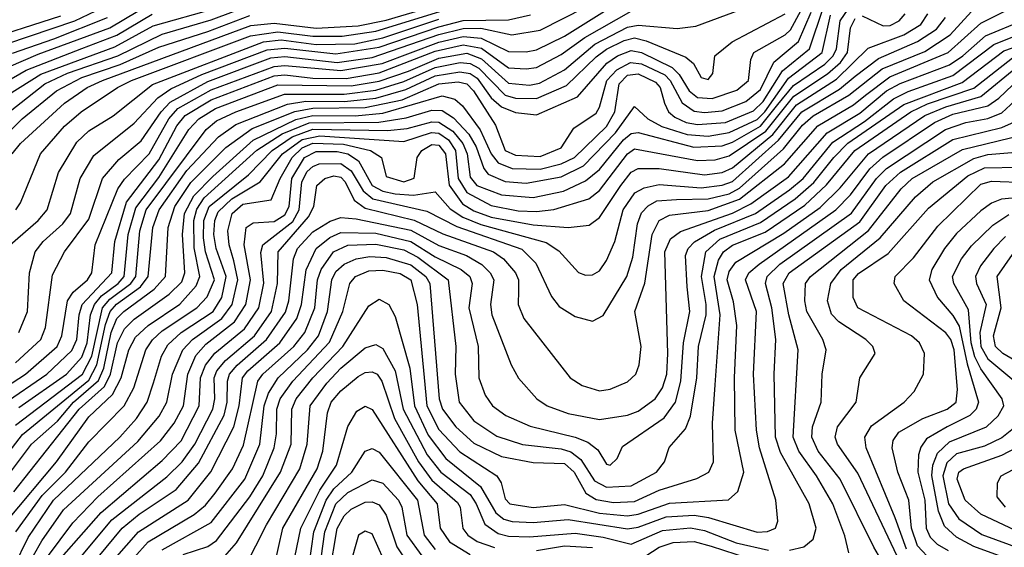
# Model space of a CAD drawing. Extents: x 997026 to 1115308, y 536381 to 619039.
# Tile 209 of 256: x 1039847 to 1042662, y 567391 to 568899. Entities that reach past the tile are written whole.
import ezdxf

# ---------------------------------------------------------------- set-up
doc = ezdxf.new("R2010")
doc.units = 0

msp = doc.modelspace()

# ---------------------------------------------------------------- linework, layer by layer
at = {"layer": '0CON20XD'}
for points in [[(1039768.5, 567601.5), (1039855, 567712.7), (1040045, 567868.8), (1040068, 567912), (1040092.3, 568027.7), (1040105.7, 568064.3), (1040124.2, 568085.8), (1040192.3, 568135), (1040214.3, 568165), (1040227.7, 568305), (1040245.9, 568355), (1040325, 568467.2), (1040415.8, 568564.2), (1040465, 568598.9), (1040612.5, 568657.5), (1040665, 568665.3), (1040775.4, 568664.6), (1040865, 568674.3), (1040951, 568699), (1041035, 568738.3), (1041105, 568749.9), (1041135, 568744.6), (1041155, 568731.8), (1041195.4, 568675.4), (1041225, 568649.1), (1041265, 568633), (1041325, 568626.8), (1041441.8, 568678.2), (1041525.8, 568774.2), (1041555.9, 568795), (1041595, 568810.8), (1041625, 568804.9), (1041712.3, 568762.3), (1041732, 568742), (1041760.6, 568695), (1041785, 568676.5), (1041826.3, 568673.7), (1041896.9, 568696.9), (1041930.4, 568725), (1041936.8, 568785), (1041946.1, 568805), (1042035, 568854.9), (1042050.3, 568869.7), (1042127.8, 569012.2)], [(1039770.8, 567825), (1039863.8, 567885), (1039954.3, 567965), (1039968.3, 567995), (1039983.8, 568095), (1039999.8, 568120.2), (1040041, 568155), (1040053.5, 568175), (1040063.1, 568255), (1040127.8, 568415), (1040146.8, 568443.2), (1040217.3, 568515), (1040273.7, 568615), (1040299.4, 568645), (1040395, 568698.5), (1040574.9, 568765.1), (1040605, 568767.4), (1040765, 568752.9), (1040883.6, 568773.6), (1041045, 568833.9), (1041115, 568850.3), (1041166.1, 568846.1), (1041245, 568807.5), (1041295, 568806.7), (1041325, 568812.8), (1041405, 568851.7), (1041595, 568971.7)], [(1039810.7, 568829.3), (1040004.9, 568895.1), (1040105, 568943.3)], [(1039816, 568764), (1039900.2, 568799.8), (1040105, 568875.7), (1040225, 568946.9)], [(1039825.6, 568515), (1039849.4, 568545), (1039975, 568659.9), (1040040, 568705), (1040084, 568725), (1040508.4, 568881.6), (1040575, 568888.8), (1040695, 568874.7), (1040815, 568880.9), (1040895, 568896.9), (1041095, 568957.4)], [(1039836.4, 567435), (1039911.5, 567538.5), (1039977.9, 567605), (1040045, 567691.9), (1040146.1, 567795), (1040173.4, 567846.6), (1040208.2, 567955), (1040226.6, 567983.4), (1040255, 568009.3), (1040353.9, 568075), (1040383.4, 568106.6), (1040404.1, 568155), (1040378.5, 568235), (1040372.4, 568275), (1040373.5, 568325), (1040388.7, 568365), (1040501.4, 568455), (1040568.7, 568525), (1040626.1, 568563.9), (1040685, 568585.7), (1040898.4, 568581.6), (1040955, 568587.7), (1041025, 568606.9), (1041045, 568606.1), (1041085, 568580.3), (1041114.1, 568545), (1041126.6, 568515), (1041135, 568448.4), (1041154.2, 568425), (1041225, 568397.8), (1041315, 568390.6), (1041401.5, 568408.5), (1041465, 568437.9), (1041505, 568470.5), (1041573.6, 568555), (1041595, 568573.3), (1041615, 568576), (1041773.9, 568533.9), (1041855, 568538.1), (1041885, 568548.8), (1041965, 568593.8), (1042014.3, 568655.7), (1042059.4, 568710.6), (1042148.7, 568771.3), (1042172.9, 568795), (1042182.1, 568815), (1042192.8, 568895), (1042226.2, 568943.8)], [(1039845, 567790.6), (1039980.8, 567885), (1040025, 567933.7), (1040040.3, 567975), (1040050.1, 568055), (1040060.8, 568085), (1040080.8, 568109.2), (1040129, 568145), (1040146.2, 568165), (1040157.7, 568285), (1040178.9, 568361.1), (1040245, 568447.6), (1040330.8, 568585), (1040359.1, 568615), (1040406.7, 568645), (1040585, 568712.5), (1040795, 568709.2), (1040875, 568722.9), (1040958.4, 568751.6), (1041045, 568788.5), (1041125, 568802.6), (1041166.9, 568786.9), (1041245, 568716.8), (1041305, 568711.6), (1041333.2, 568716.8), (1041405, 568755.6), (1041491.1, 568828.9), (1041585, 568877.1), (1041615, 568883.3), (1041726.3, 568873.7), (1041779.7, 568880.3), (1042025, 568971.1)], [(1039701.6, 568545), (1039918.9, 568715), (1039984.2, 568745.8), (1040128.2, 568795), (1040255, 568857.1), (1040395, 568898.4), (1040515, 568943.1)], [(1039800.3, 567799.7), (1039924.6, 567885), (1039996.5, 567953.5), (1040010.3, 567985), (1040017.2, 568055), (1040026.3, 568085), (1040111.1, 568175), (1040119.7, 568265), (1040152.7, 568377.3), (1040245, 568498), (1040296.8, 568595), (1040320.6, 568625), (1040395, 568669.8), (1040575, 568738.5), (1040605, 568741.4), (1040685, 568731.7), (1040780.5, 568730.5), (1040875, 568747), (1041035, 568808.2), (1041115, 568827), (1041167, 568817), (1041245, 568761.2), (1041295, 568757.7), (1041325, 568762.1), (1041395, 568798.8), (1041462.8, 568847.2), (1041595, 568922.6)], [(1039815, 567597.8), (1039881.1, 567685), (1039955, 567751.4), (1040000.8, 567805), (1040072.5, 567867.5), (1040087.6, 567902.4), (1040109.3, 568005), (1040125, 568044.3), (1040144.6, 568065), (1040231.4, 568128.6), (1040263.7, 568165), (1040271.5, 568305), (1040290.8, 568365), (1040337, 568433), (1040436.6, 568533.4), (1040512.3, 568587.7), (1040633.7, 568636.3), (1040685, 568645.4), (1040835, 568647.6), (1040940.2, 568669.8), (1041045, 568715.1), (1041100.5, 568720.5), (1041125, 568715.3), (1041144.4, 568695), (1041207.1, 568597.1), (1041235.2, 568525), (1041265, 568511), (1041335, 568507.9), (1041395, 568532.7), (1041431.2, 568588.8), (1041495, 568631.2), (1041505, 568648.5), (1041525.7, 568725), (1041554.6, 568755.4), (1041593.4, 568776.6), (1041625, 568772.1), (1041691, 568741), (1041707.1, 568725), (1041740.6, 568660.6), (1041775, 568637.5), (1041805, 568633.1), (1041855, 568638.3), (1041923.2, 568665), (1041965, 568699.1), (1042002.8, 568777.2), (1042073.5, 568836.5), (1042110, 568920)], [(1039815.3, 568684.7), (1039907.6, 568742.4), (1040119.3, 568820.7), (1040228.8, 568881.2), (1040405, 568930.9)], [(1039830.5, 567549.5), (1040017.7, 567785), (1040089.9, 567850.1), (1040107.2, 567885), (1040127.2, 567975), (1040146.6, 568015), (1040175, 568042.5), (1040275, 568113.8), (1040310.4, 568149.6), (1040319.1, 568175), (1040312.3, 568285), (1040318.8, 568345), (1040345, 568395), (1040399.9, 568450.1), (1040515, 568554.6), (1040636.5, 568613.5), (1040685, 568625), (1040806, 568624), (1040885, 568631.4), (1041055, 568680.6), (1041091, 568671), (1041112.6, 568652.6), (1041163.3, 568583.3), (1041194.7, 568514.7), (1041215, 568489.6), (1041255, 568473), (1041335, 568471.4), (1041395, 568486.3), (1041433.2, 568505), (1041525, 568593.6), (1041548.6, 568635), (1041560.9, 568715), (1041585, 568739.6), (1041615, 568743.4), (1041665, 568719.9), (1041678.1, 568705), (1041690, 568660), (1041702.1, 568635), (1041720.3, 568620.3), (1041752.5, 568605), (1041785, 568598.8), (1041865, 568605.1), (1041945, 568638.1), (1041972.1, 568665), (1042028, 568752), (1042104.9, 568815), (1042145, 568934.3)], [(1039835, 567918.2), (1039907.6, 567985), (1039920.9, 568019.1), (1039941.1, 568168.9), (1039975.2, 568235), (1040045, 568328.4), (1040084.5, 568445), (1040130.9, 568499.1), (1040195, 568552.2), (1040251.4, 568635), (1040277.1, 568662.9), (1040385, 568721.9), (1040565, 568789.4), (1040605, 568793.3), (1040755, 568776.6), (1040855, 568790.4), (1041045, 568856), (1041115, 568873.4), (1041165, 568874), (1041254.4, 568855.6), (1041335, 568868.5), (1041465, 568934.6)], [(1039835, 567739.9), (1040026.9, 567885), (1040053.5, 567936.5), (1040084, 568075), (1040105, 568100.1), (1040165.2, 568144.8), (1040178.9, 568165), (1040190.6, 568295), (1040208.9, 568355), (1040380.4, 568585), (1040410.2, 568609.8), (1040464.8, 568635.2), (1040604.5, 568685.5), (1040775, 568685.8), (1040865, 568697.1), (1040945, 568721.9), (1041035, 568761.7), (1041106.3, 568776.3), (1041135, 568773.2), (1041160.1, 568760.1), (1041235, 568683), (1041265, 568674.5), (1041325, 568673.6), (1041410, 568710), (1041495, 568792.8), (1041525, 568814.2), (1041575, 568839.2), (1041605, 568846.3), (1041638.4, 568838.4), (1041751.4, 568791.4), (1041773.2, 568773.2), (1041795, 568732.9), (1041815, 568727.3), (1041828.8, 568745), (1041834.5, 568795), (1041884.1, 568835), (1042035, 568915.2)], [(1039836.7, 568355), (1039850, 568375), (1039906.5, 568515), (1039975.5, 568594.5), (1040023, 568635), (1040126.5, 568705), (1040167.3, 568725), (1040507.5, 568852.5), (1040585, 568863.9), (1040685, 568851.8), (1040768.9, 568851.1), (1040865, 568865.8), (1041085, 568933)], [(1039917.8, 567305), (1040079.8, 567490.2), (1040255, 567639), (1040308.5, 567695), (1040360.5, 567795), (1040364, 567875), (1040378.5, 567911.5), (1040404.8, 567945.2), (1040490.1, 568015), (1040530.5, 568075), (1040545.5, 568145.5), (1040537.1, 568232.9), (1040542.5, 568255), (1040627.8, 568322.2), (1040646.5, 568355), (1040653.6, 568435), (1040669.5, 568465), (1040685, 568479.4), (1040703.8, 568486.2), (1040765, 568487.3), (1040795, 568466.3), (1040829.1, 568409.1), (1040857, 568387), (1041011.2, 568351.2), (1041097.1, 568307.1), (1041282.5, 568242.5), (1041322.4, 568202.4), (1041367.2, 568107.2), (1041389, 568079), (1041435, 568050), (1041485, 568037.1), (1041515, 568053.5), (1041582.4, 568165), (1041599.7, 568220.3), (1041613.6, 568315), (1041625, 568346.2), (1041643.5, 568366.5), (1041668.8, 568381.2), (1041725.1, 568385.1), (1041815, 568386.1), (1041875, 568400.6), (1041905, 568417), (1042030.8, 568529.2), (1042085, 568597.2), (1042115, 568623.4), (1042217.1, 568682.9), (1042312.2, 568757.8), (1042435, 568808.1), (1042507.4, 568855), (1042567.7, 568922.3)], [(1040023.8, 567365), (1040111.1, 567468.9), (1040267.8, 567592.2), (1040312.1, 567635), (1040347.7, 567685), (1040399.6, 567785), (1040404.9, 567815), (1040402.9, 567875), (1040410.6, 567895), (1040435.6, 567925), (1040518.1, 567995), (1040567.3, 568065), (1040584.3, 568145), (1040586.1, 568235), (1040672.8, 568335), (1040688.5, 568365), (1040696.7, 568425), (1040720, 568445), (1040745, 568452.7), (1040765, 568448.6), (1040777.8, 568435), (1040803.2, 568383.2), (1040835, 568360), (1040975, 568325.9), (1041056.5, 568286.5), (1041202, 568235), (1041229.8, 568215), (1041264.4, 568175), (1041273, 568155), (1041273.2, 568125), (1041272.3, 568085), (1041287.9, 568045), (1041420.5, 567875), (1041455, 567852.8), (1041505, 567837.6), (1041535, 567842.2), (1041585, 567863.4), (1041608.7, 567885), (1041617.9, 567912.1), (1041623.7, 567965), (1041605.7, 568065), (1041634.2, 568145.8), (1041655.1, 568285), (1041675, 568324.8), (1041705, 568340), (1041815, 568353.3), (1041905, 568385.4), (1042033.6, 568486.4), (1042128.9, 568595), (1042230.6, 568655), (1042265, 568682.7), (1042334.4, 568735.6), (1042501, 568805), (1042595, 568888.7), (1042667.1, 568925)], [(1039681.6, 568648.4), (1039866, 568754), (1040025, 568815.9), (1040125, 568854.2), (1040226, 568914)], [(1039726.9, 568833.1), (1039965, 568909.8)], [(1039761.9, 568525), (1039854.2, 568615), (1039952.3, 568695), (1040025, 568733.7), (1040135, 568770.3), (1040245, 568819.8), (1040385, 568864.5), (1040505, 568910.7)], [(1039811.1, 567465), (1039952.2, 567635), (1040045, 567763.8), (1040112.5, 567827.5), (1040137.3, 567875), (1040158.9, 567955), (1040178.7, 567991.3), (1040214.5, 568025), (1040305, 568085.7), (1040352.2, 568137.8), (1040362, 568165), (1040346.3, 568246.3), (1040345.2, 568324.8), (1040353.4, 568356.6), (1040375, 568389.1), (1040524.8, 568525.2), (1040597.5, 568572.5), (1040675, 568603.7), (1040874.3, 568605.7), (1040951.8, 568618.2), (1041025, 568639.9), (1041055, 568638.9), (1041087.7, 568617.7), (1041131.1, 568571.1), (1041151.8, 568535), (1041173.7, 568473.7), (1041186.7, 568456.7), (1041235, 568436.1), (1041295, 568431.7), (1041395, 568449.8), (1041459.3, 568480.7), (1041550.4, 568575), (1041605, 568650.8), (1041642.5, 568615), (1041683, 568593), (1041755, 568570.2), (1041815, 568566), (1041875, 568575.8), (1041955, 568613.4), (1041977.3, 568635), (1042045, 568731), (1042140.8, 568805), (1042165, 568911.1)], [(1039820.5, 568255), (1039900.4, 568325), (1039926, 568355), (1039958.6, 568461.4), (1040011.1, 568548.9), (1040045, 568580.7), (1040115, 568623.8), (1040227, 568713), (1040544.7, 568835.3), (1040595, 568840.9), (1040695, 568827.8), (1040805, 568829.8), (1040885, 568846.6), (1041045, 568900)], [(1039827.2, 568802.8), (1039945, 568843.7), (1040097.9, 568905)], [(1039830.8, 567335), (1039871.5, 567418.5), (1039943.8, 567525), (1040133.8, 567705), (1040180.9, 567759.1), (1040211.7, 567805), (1040229.5, 567860.5), (1040253, 567937), (1040270.7, 567969.3), (1040309.3, 568005), (1040400.4, 568065), (1040425.6, 568104.4), (1040438, 568165), (1040409, 568245), (1040402.7, 568285), (1040405.1, 568325), (1040415, 568349.7), (1040453.4, 568386.6), (1040535.1, 568434.9), (1040598.4, 568515), (1040655, 568556.5), (1040705, 568567), (1040945, 568550.8), (1041024.3, 568575.7), (1041045, 568574.6), (1041073.1, 568555), (1041093.4, 568525), (1041100.5, 568445), (1041125, 568404.9), (1041195, 568367.5), (1041272.4, 568352.4), (1041325, 568349.9), (1041374.1, 568355.9), (1041473.9, 568386.1), (1041505, 568410.3), (1041584.6, 568515), (1041605, 568529), (1041785, 568495.7), (1041835, 568498), (1041875, 568509.1), (1041979.9, 568580.1), (1042060.4, 568679.6), (1042156.5, 568743.5), (1042193.7, 568776.3), (1042213.7, 568805), (1042222.1, 568875), (1042235, 568902)], [(1039845, 568004.7), (1039869.5, 568065), (1039875.8, 568175), (1039891.7, 568235), (1039914.8, 568265), (1039970.5, 568315), (1039992.6, 568345), (1040020.3, 568445), (1040059.7, 568510.3), (1040175, 568603), (1040242, 568675), (1040279.2, 568700.8), (1040368.3, 568741.7), (1040555, 568812.4), (1040605, 568817.5), (1040751.1, 568801.1), (1040875, 568819.6), (1041045, 568877.9), (1041115, 568895.8), (1041245, 568898.5), (1041307.6, 568912.4)], [(1039862.9, 567325), (1039910.6, 567409.4), (1039972.6, 567497.4), (1040185, 567692.7), (1040245.7, 567765), (1040267.8, 567805), (1040284.2, 567885), (1040313.3, 567955), (1040341, 567985), (1040425.2, 568044.8), (1040455.1, 568084.9), (1040471.2, 568155), (1040459.4, 568209.4), (1040445.9, 568255), (1040442.2, 568295), (1040454.5, 568345), (1040485, 568371.2), (1040566.1, 568383.9), (1040591.6, 568445), (1040626.1, 568505), (1040655, 568532.6), (1040685, 568545.5), (1040773, 568543), (1040849.7, 568525), (1040881.6, 568505), (1040895, 568450.3), (1040945, 568434.9), (1040975, 568445.4), (1040983.2, 568505), (1040996.7, 568525), (1041025, 568541.4), (1041045, 568539.9), (1041064.9, 568515), (1041075.2, 568425.2), (1041112.6, 568372.6), (1041145, 568352.7), (1041195, 568334.3), (1041315, 568312.4), (1041415.5, 568304.5), (1041475, 568311), (1041505, 568333.1), (1041565.4, 568424.6), (1041595, 568462.3), (1041615, 568473), (1041675, 568472.8), (1041805, 568455.3), (1041855, 568461.8), (1041885, 568475.3), (1041999.7, 568570.3), (1042067.6, 568655), (1042181.8, 568728.2), (1042272.7, 568817.3), (1042375, 568855.3), (1042423.2, 568885), (1042442.9, 568915)], [(1039890.5, 567315), (1039999.1, 567460.9), (1040070.3, 567535), (1040249.4, 567695), (1040289.3, 567745), (1040315.4, 567795), (1040327.6, 567885), (1040351.3, 567938.7), (1040379.2, 567970.8), (1040461.2, 568035), (1040493.5, 568085), (1040507, 568155), (1040489, 568255), (1040494.9, 568305.1), (1040515, 568318.4), (1040575, 568322), (1040605, 568341), (1040617.4, 568365), (1040625.1, 568445), (1040661.6, 568505), (1040695, 568522.2), (1040755, 568521.6), (1040785.2, 568515), (1040815.9, 568495), (1040855.1, 568425), (1040885, 568408.5), (1040920.9, 568400.9), (1040972.9, 568397.1), (1041035, 568406.8), (1041078.2, 568358.2), (1041113.8, 568333.8), (1041165, 568313.5), (1041351.8, 568261.8), (1041388.1, 568238.1), (1041445, 568175.6), (1041465, 568168.2), (1041485, 568169.6), (1041505, 568180.9), (1041525, 568210.5), (1041548.6, 568265), (1041572.1, 568355), (1041606.1, 568403.9), (1041632.3, 568417.7), (1041675, 568427.8), (1041795, 568418.3), (1041855, 568425.6), (1041885, 568436.3), (1042016.2, 568553.8), (1042082.7, 568635), (1042190.2, 568699.8), (1042235, 568736.8), (1042302.4, 568787.6), (1042414, 568836), (1042468.3, 568871.7), (1042493.2, 568905)], [(1040048.8, 567335), (1040140.6, 567445), (1040189, 567485), (1040294.6, 567555.4), (1040358.9, 567631.1), (1040431.4, 567768.6), (1040440.6, 567805), (1040441.2, 567865), (1040446.8, 567885), (1040468.7, 567911.3), (1040553.3, 567985), (1040607, 568063), (1040616.2, 568095), (1040629.8, 568215), (1040641.9, 568245), (1040685, 568292.1), (1040735, 568322.6), (1040765, 568333.1), (1040809.1, 568329.1), (1040965, 568297.1), (1041045, 568253), (1041124.8, 568224.8), (1041168.5, 568198.5), (1041192.5, 568175), (1041202.8, 568155), (1041193.2, 568085), (1041196.9, 568055), (1041251.8, 567911.8), (1041273.6, 567873.6), (1041325.4, 567815), (1041355.2, 567795.2), (1041415, 567772.8), (1041505, 567755.5), (1041585, 567768.3), (1041615, 567779.3), (1041663.6, 567815), (1041685, 567846.7), (1041696.8, 567885), (1041700.4, 567945), (1041691.2, 568235), (1041707.3, 568272.7), (1041736.6, 568293.4), (1041885, 568345.7), (1041937.6, 568372.4), (1042045, 568449.5), (1042155, 568575.1), (1042248.5, 568631.5), (1042324.9, 568695.1), (1042364.1, 568715.9), (1042505, 568769.6), (1042543.6, 568795), (1042607.5, 568852.5), (1042713.9, 568896.1)], [(1042255, 568909.4), (1042315, 568881.1), (1042335, 568882.3), (1042361.2, 568895), (1042378.1, 568915)], [(1040090.8, 567325), (1040186.7, 567435), (1040329, 567525), (1040393.5, 567606.5), (1040459.4, 567735), (1040474.7, 567795), (1040484.6, 567875.4), (1040499.4, 567895), (1040590.8, 567975), (1040639.7, 568045), (1040653.3, 568085), (1040666, 568184), (1040694.9, 568245), (1040733.5, 568276.5), (1040765, 568290.2), (1040865, 568288.6), (1040965, 568265.1), (1041035, 568221.1), (1041109.2, 568185), (1041133.8, 568165), (1041140.9, 568145), (1041131.2, 568075), (1041158.3, 567965), (1041160.2, 567875), (1041178.1, 567825), (1041198.8, 567795), (1041237.4, 567767.4), (1041306.7, 567736.7), (1041435, 567705.7), (1041471.3, 567691.3), (1041499.5, 567669.5), (1041525, 567628.1), (1041535, 567625.6), (1041555, 567644), (1041570.8, 567679.2), (1041689.5, 567760.5), (1041722.2, 567805), (1041737.2, 567865), (1041744.7, 567975.3), (1041763.1, 568065), (1041755.1, 568135.1), (1041750.6, 568225), (1041757.8, 568245), (1041776.3, 568263.7), (1041833.3, 568296.7), (1041950.2, 568345), (1042048.1, 568411.9), (1042086.4, 568445), (1042171.6, 568548.4), (1042262.2, 568607.8), (1042345, 568672.2), (1042387, 568693), (1042515, 568738.8), (1042632.2, 568827.8), (1042755, 568877.2)], [(1040132.7, 567315), (1040215, 567406), (1040346, 567484), (1040378.6, 567511.4), (1040405.7, 567545), (1040455.4, 567615), (1040487.2, 567682.8), (1040528.4, 567865), (1040542.4, 567885), (1040630.9, 567965), (1040662.8, 568005), (1040690.8, 568075), (1040699, 568155), (1040709.4, 568185), (1040744.8, 568235), (1040785, 568254), (1040865, 568256.7), (1040945, 568240.5), (1040985, 568219.6), (1041071.8, 568155), (1041093.9, 567965), (1041092.1, 567885), (1041103.3, 567805), (1041145, 567752.5), (1041211.3, 567708.7), (1041284.7, 567684.7), (1041395, 567671.8), (1041423.1, 567663.1), (1041451.4, 567641.4), (1041490.6, 567580.6), (1041525, 567562.4), (1041595, 567566.3), (1041667.5, 567605), (1041690, 567635), (1041703.7, 567676.3), (1041750.8, 567729.2), (1041764.4, 567765.6), (1041782.5, 567875), (1041787.8, 567965), (1041809.2, 568055), (1041809.9, 568085), (1041796.6, 568165), (1041809, 568235), (1041849, 568271), (1041965, 568318.8), (1042063.9, 568386.1), (1042117.1, 568432.9), (1042174, 568505), (1042214.6, 568545.4), (1042374.3, 568655.7), (1042541.4, 568718.6), (1042660.6, 568809.4), (1042765, 568845.9)], [(1040255, 567383), (1040395, 567461.3), (1040490.9, 567585), (1040533.6, 567685), (1040546.4, 567795), (1040558.5, 567831.5), (1040586.4, 567875), (1040670.5, 567955), (1040701.1, 567995), (1040727.3, 568065), (1040739.7, 568155), (1040751.4, 568178.6), (1040775, 568200.1), (1040809.6, 568215), (1040848.5, 568221.5), (1040895, 568218.6), (1040965, 568197.9), (1041008, 568165), (1041019.8, 568145), (1041046.3, 567815), (1041056.2, 567785), (1041093.7, 567735), (1041145, 567688.5), (1041225, 567649.8), (1041315, 567633.1), (1041405, 567630), (1041432.3, 567605), (1041465.4, 567545.4), (1041495, 567526.9), (1041545, 567518.6), (1041605, 567521.4), (1041675, 567554.4), (1041782.6, 567587.4), (1041817.1, 567605), (1041830.8, 567635), (1041827.7, 567745), (1041834.9, 567855), (1041849.2, 568055), (1041832.8, 568165), (1041845, 568211.2), (1041858.8, 568235), (1041885, 568254.1), (1041978.3, 568291.7), (1042091.5, 568368.5), (1042153.8, 568426.2), (1042234.7, 568525), (1042394.1, 568635), (1042442.3, 568657.7), (1042575, 568703.1), (1042685, 568789.8)], [(1040315, 567369.7), (1040385, 567393.2), (1040410.3, 567409.7), (1040505.2, 567534.8), (1040542.1, 567595), (1040575.1, 567675), (1040581.7, 567715), (1040582.2, 567785), (1040591.7, 567815), (1040627.9, 567865), (1040732.8, 567977.2), (1040771.2, 568065), (1040790.7, 568145), (1040807.5, 568165), (1040845, 568180.5), (1040885, 568182.9), (1040935, 568173), (1040965.4, 568155), (1040983.2, 568085), (1041003.7, 567876.3), (1041011, 567795), (1041045, 567727.6), (1041105, 567663.5), (1041211.2, 567595), (1041223.4, 567575), (1041235, 567528.8), (1041248.5, 567515), (1041315, 567504.4), (1041405, 567512.8), (1041505, 567487.9), (1041585, 567480.3), (1041615, 567485.1), (1041705, 567517.2), (1041873.5, 567526.5), (1041900.3, 567549.7), (1041917.3, 567605), (1041892.7, 567725), (1041890.8, 567875), (1041897.1, 568025), (1041887.6, 568092.4), (1041869.6, 568155), (1041875, 568178.8), (1041894.1, 568205.9), (1042031.9, 568288.1), (1042135, 568361.9), (1042192.1, 568417.9), (1042273.2, 568515), (1042434.8, 568625), (1042495, 568649.7), (1042595, 568679.2), (1042695, 568760.6)], [(1040420.2, 567349.8), (1040466.9, 567403.1), (1040592.5, 567605), (1040623.2, 567685), (1040625.6, 567785), (1040638, 567815), (1040685.6, 567875), (1040771.4, 567965), (1040845, 568080.7), (1040875, 568099.6), (1040902.1, 568085), (1040920.5, 568050.5), (1040962.5, 567902.5), (1040975.6, 567795), (1041015, 567711.6), (1041065, 567644.3), (1041164.3, 567564.3), (1041208.7, 567488.7), (1041231.3, 567471.3), (1041255, 567464.5), (1041315, 567461.2), (1041415, 567470.1), (1041585, 567443.5), (1041615, 567447.9), (1041695, 567478.2), (1041775, 567482.5), (1041816.1, 567476.1), (1041955, 567434.2), (1041984.4, 567435.6), (1042007.5, 567445), (1042014.6, 567465), (1042008.4, 567525), (1041961.7, 567675), (1041953.7, 567725), (1041944.9, 567885), (1041953.2, 568065), (1041921.8, 568155), (1041931.2, 568175), (1041960.6, 568199.4), (1042180, 568355), (1042222.4, 568397.6), (1042277.7, 568472.3), (1042314.5, 568505.5), (1042461.8, 568605), (1042515, 568628.8), (1042615, 568652.6), (1042646.2, 568673.8), (1042705, 568730.6)], [(1042047.5, 567382.5), (1042088.4, 567391.6), (1042115.8, 567414.2), (1042123.9, 567445), (1042103.7, 567515), (1042021.7, 567661.7), (1042007.6, 567705), (1042003.9, 567885), (1042008.2, 567985), (1041997.7, 568075), (1041979.4, 568145), (1041983.5, 568165), (1042020.2, 568199.8), (1042224.7, 568345.3), (1042296.3, 568445), (1042325, 568473.1), (1042493.4, 568585), (1042552.2, 568605), (1042615, 568616), (1042655, 568632.2), (1042729.4, 568700.6)], [(1042217.5, 567375), (1042206.3, 567423.7), (1042171.8, 567515), (1042124.5, 567595), (1042074.1, 567665), (1042057.8, 567705), (1042072.1, 567955), (1042045.4, 568055), (1042029.6, 568145), (1042046.4, 568175), (1042249.2, 568320.8), (1042323.1, 568425), (1042365, 568462.9), (1042515, 568556.1), (1042655, 568590.4), (1042699.8, 568610.2)], [(1042315.2, 567345), (1042288.9, 567391.1), (1042192.7, 567585), (1042130.1, 567665), (1042111.5, 567705), (1042113, 567735), (1042138.4, 567805), (1042141, 567885), (1042152.9, 567955), (1042142.7, 567985), (1042097, 568065), (1042091.6, 568095), (1042093.7, 568145), (1042107.6, 568165), (1042273.7, 568296.3), (1042366.5, 568415), (1042398.8, 568445), (1042542, 568528), (1042711.1, 568568.9)], [(1042355.3, 567365), (1042242.8, 567602.8), (1042185.2, 567685), (1042178.1, 567705), (1042184.8, 567735), (1042238.2, 567805), (1042248.5, 567875), (1042292.2, 567945), (1042285.5, 567965), (1042266.2, 567985), (1042188.4, 568035), (1042167.4, 568057.4), (1042156.6, 568095), (1042165.8, 568145), (1042195.4, 568185), (1042307, 568275), (1042407.5, 568392.5), (1042457.7, 568435), (1042575, 568502.2), (1042615, 568513.5), (1042695, 568519.8)], [(1042381.8, 567385), (1042349.9, 567475), (1042266.9, 567675), (1042262.7, 567705), (1042282.1, 567737.9), (1042375.4, 567805), (1042404, 567836), (1042430.9, 567885), (1042433.5, 567945), (1042419.4, 567975), (1042396.7, 567995), (1042243.2, 568075), (1042229.4, 568105), (1042229.5, 568155), (1042245, 568173.1), (1042329.7, 568230.3), (1042445, 568359.5), (1042557.9, 568452.1), (1042605, 568475.1), (1042705, 568477.2)], [(1042455, 567351.4), (1042413.9, 567395), (1042396.1, 567445), (1042389.2, 567525), (1042357.3, 567605), (1042341.5, 567675), (1042344.5, 567695.5), (1042360.6, 567719.4), (1042428.6, 567758.6), (1042498, 567785), (1042524.2, 567805.8), (1042527.9, 567842.1), (1042518.1, 567955), (1042508.6, 567985), (1042495, 568003.2), (1042374.6, 568095), (1042346.5, 568145), (1042350, 568165), (1042401.7, 568218.3), (1042472, 568308), (1042595, 568428.2), (1042625, 568437), (1042725, 568433)], [(1042725, 568391.9), (1042654.1, 568385.9), (1042625, 568374.1), (1042595, 568351.9), (1042525, 568287.1), (1042490.8, 568245), (1042454.8, 568185), (1042447, 568155), (1042470.6, 568105), (1042515, 568053), (1042532.3, 568022.3), (1042555.4, 567915.4), (1042588.3, 567805), (1042581.4, 567785), (1042563.1, 567766.9), (1042498.6, 567735), (1042438.9, 567701.1), (1042422.7, 567677.3), (1042416.4, 567655), (1042414.4, 567605), (1042434.3, 567525), (1042438.8, 567445), (1042449.5, 567419.5), (1042469.5, 567399.5), (1042501.2, 567381.2)], [(1042676.2, 567356.2), (1042575, 567393), (1042525, 567419.7), (1042490.6, 567450.6), (1042473.9, 567493.9), (1042454.2, 567595.8), (1042457.1, 567625), (1042470.6, 567659.4), (1042505, 567692.3), (1042610.5, 567735), (1042643.8, 567766.2), (1042660.7, 567795), (1042656, 567815), (1042595, 567900.6), (1042577.4, 567935), (1042567.3, 567975), (1042559.1, 568069.1), (1042517.2, 568145), (1042513.5, 568165), (1042539.2, 568215), (1042567.7, 568252.3), (1042628.8, 568311.2), (1042675, 568342.2)], [(1042665, 568278.8), (1042631.6, 568245), (1042593.5, 568195), (1042578.9, 568165), (1042581.9, 568145), (1042609.8, 568085), (1042592.1, 568005), (1042594.4, 567965), (1042615, 567929.4), (1042695, 567862.2)], [(1042725.7, 567905), (1042657.6, 567945), (1042636.7, 567965), (1042630.7, 567995), (1042652.9, 568075), (1042641.1, 568165), (1042685, 568227.2)], [(1040492.3, 567335), (1040553.3, 567455), (1040647.7, 567615), (1040669.1, 567685), (1040677.8, 567795), (1040725, 567859.5), (1040765, 567902.6), (1040835, 567960.7), (1040865, 567970), (1040885, 567958.8), (1040920.6, 567895), (1040943.5, 567785), (1041011.6, 567655), (1041051.2, 567605), (1041135, 567541.2), (1041152.6, 567515), (1041176.6, 567456.6), (1041215, 567430.5), (1041245, 567422.9), (1041305, 567420.7), (1041435, 567430.9), (1041515, 567419.8), (1041595, 567399.4), (1041685, 567438.6), (1041765, 567446), (1041805, 567438.8), (1041895, 567403.1), (1041987.7, 567382.3)], [(1040574.5, 567335), (1040599.2, 567445), (1040697.8, 567615), (1040713.6, 567665), (1040727.3, 567775), (1040737.8, 567805), (1040765, 567837.7), (1040815, 567878.5), (1040835, 567890.2), (1040855, 567892.3), (1040868.9, 567885), (1040882.8, 567865), (1040918.7, 567758.7), (1040986.9, 567635), (1041025, 567583), (1041099.1, 567519.1), (1041106.3, 567505), (1041114.2, 567444.2), (1041128.4, 567425), (1041155, 567407.3), (1041205, 567389.7)], [(1040628.4, 567335), (1040650.6, 567445), (1040705.7, 567554.3), (1040753.2, 567625), (1040785, 567735.6), (1040810.6, 567779.4), (1040835, 567794.1), (1040855, 567784.7), (1040985, 567581.1), (1041040.4, 567515), (1041049.3, 567445), (1041076.1, 567406.1), (1041135, 567369.7)], [(1042716.5, 567753.5), (1042655, 567703.5), (1042605, 567679.3), (1042525, 567657.8), (1042497.7, 567632.3), (1042486.4, 567595), (1042502.3, 567515), (1042531.8, 567471.8), (1042597.1, 567427.1), (1042715, 567384)], [(1042806.7, 567385), (1042594.9, 567484.9), (1042550, 567525), (1042527, 567585), (1042532, 567605), (1042544.7, 567615), (1042655, 567654.4), (1042752.3, 567705)], [(1042665.3, 567505), (1042641, 567535), (1042642.5, 567575), (1042652.8, 567595), (1042844.4, 567695.6)], [(1040675, 567339.2), (1040688.6, 567435), (1040723.3, 567525), (1040745, 567557.4), (1040796.9, 567605), (1040835, 567665.3), (1040855, 567673.2), (1040875, 567662.5), (1040984.1, 567525), (1041003.8, 567425), (1041034.8, 567384.8)], [(1040704.5, 567325.5), (1040720, 567435), (1040750.9, 567515), (1040785, 567547.6), (1040855, 567583.9), (1040885, 567573.9), (1040930.1, 567525), (1040939.3, 567505), (1040953.8, 567425), (1040996.5, 567366.5)], [(1040733, 567315), (1040755, 567444.7), (1040775, 567480.8), (1040795, 567499.5), (1040835, 567519.7), (1040855, 567520.5), (1040875, 567511.7), (1040895, 567482.8), (1040925, 567391.9), (1040948, 567358)], [(1040886.9, 567356.9), (1040855, 567429.6), (1040835, 567437.1), (1040815.4, 567425), (1040790.2, 567335)], [(1041615, 567351.9), (1041675, 567391.4), (1041715, 567404), (1041775, 567407.2), (1041823.7, 567393.7), (1041965, 567347.9)], [(1041325, 567381.7), (1041405, 567395.3), (1041485, 567390.2)]]:
    msp.add_lwpolyline(points, dxfattribs=at)

doc.saveas('drawing.dxf')
